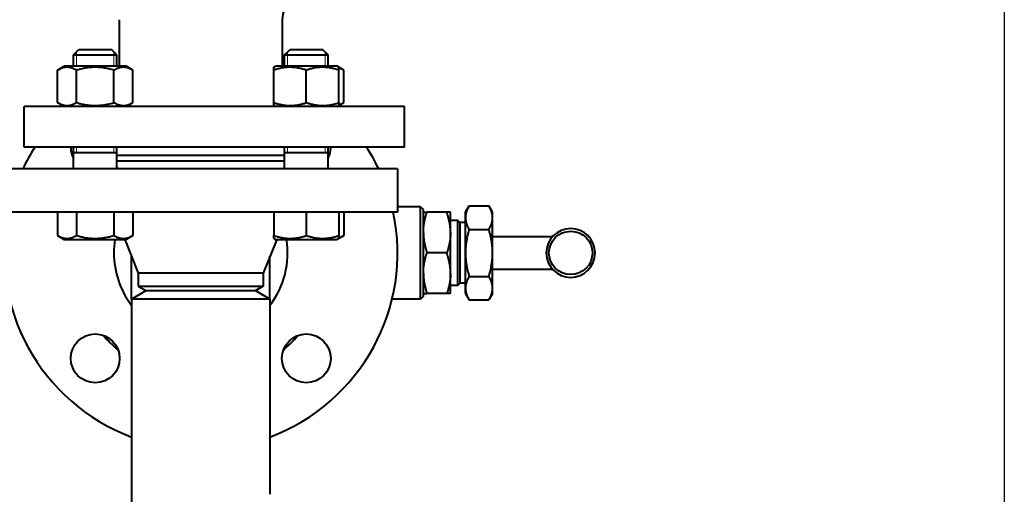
# Model space of a CAD drawing. Header units: millimetres. Extents: x -4428 to 4131, y -3615 to 4038.
# Tile 36 of 172: x 123 to 486, y -2718 to -2543. Entities that reach past the tile are written whole.
import ezdxf

# ---------------------------------------------------------------- set-up
doc = ezdxf.new("R2010")
doc.units = ezdxf.units.MM
doc.linetypes.add('K5LT_BASIC', pattern=[0])
doc.linetypes.add('K5LT_THIN', pattern=[0])
doc.layers.add('Системный слой', color=7, linetype='Continuous')
doc.styles.add('KDIMTEXTSTYLE', font='GOST_AU.SHX', dxfattribs={"width": 0.96, "oblique": 15, "height": 5})
doc.dimstyles.new('KDIMSTYLE (1.00)', dxfattribs={"dimtxt": 5, "dimasz": 1, "dimexe": 2, "dimexo": 0, "dimgap": 1, "dimtad": 1, "dimtxsty": 'KDIMTEXTSTYLE', "dimsah": 1, "dimcen": 0, "dimdle": 1, "dimadec": 0, "dimazin": 0, "dimtfac": 0.667, "dimtmove": 0, "dimatfit": 3, "dimfxl": 1, "dimtvp": 1, "dimtolj": 1, "dimtzin": 0, "dimarcsym": 0})

# ---------------------------------------------------------------- blocks, each defined once
blk = doc.blocks.new('KDIMARROW_01')
at = {"layer": 'Системный слой'}
blk.add_hatch(color=0, dxfattribs=at).paths.add_polyline_path([(-5, -0.66), (0, 0), (-5, 0.66), (-4.5, 0)])
at = {"layer": 'Системный слой', "color": 0, "linetype": 'K5LT_THIN', "lineweight": 20}
for p, q in [((-4.5, 0), (-5, 0.66)), ((-5, 0.66), (0, 0)), ((0, 0), (-5, -0.66)), ((-5, -0.66), (-4.5, 0)), ((0, 0), (-1, 0))]:
    blk.add_line(p, q, dxfattribs=at)
blk = doc.blocks.new('U15')
at = {"layer": 'Системный слой', "color": 150, "linetype": 'K5LT_BASIC', "lineweight": 40, "true_color": 0x0080ff}
for p, q in [((159.66, -2542.59), (159.66, -2559.79)), ((219.66, -2542.59), (219.66, -2559.79)), ((142.77, -2555.59), (144.77, -2553.59)), ((142.77, -2559.79), (142.77, -2555.59)), ((142.77, -2555.59), (158.77, -2555.59)), ((144.77, -2553.59), (156.77, -2553.59)), ((158.77, -2555.59), (156.77, -2553.59)), ((158.77, -2555.59), (156.77, -2553.59)), ((158.77, -2559.79), (158.77, -2555.59)), ((220.55, -2555.59), (222.55, -2553.59)), ((220.55, -2559.79), (220.55, -2555.59)), ((220.55, -2555.59), (236.55, -2555.59)), ((222.55, -2553.59), (234.55, -2553.59)), ((236.55, -2555.59), (234.55, -2553.59)), ((236.55, -2555.59), (234.55, -2553.59)), ((236.55, -2559.79), (236.55, -2555.59)), ((136.92, -2561.21), (139.37, -2559.79)), ((162.17, -2559.79), (139.37, -2559.79)), ((164.63, -2561.21), (162.17, -2559.79)), ((216.55, -2560.14), (217.15, -2559.79)), ((216.55, -2561.21), (216.55, -2560.14)), ((239.95, -2559.79), (217.15, -2559.79)), ((240.55, -2560.14), (239.95, -2559.79)), ((242.41, -2561.21), (240.55, -2560.14)), ((240.55, -2560.14), (240.55, -2561.21)), ((136.92, -2573.17), (136.92, -2561.21)), ((143.84, -2573.17), (143.84, -2561.21)), ((157.7, -2573.17), (157.7, -2561.21)), ((164.63, -2573.17), (164.63, -2561.21)), ((216.55, -2573.17), (216.55, -2561.21)), ((228.55, -2573.17), (228.55, -2561.21)), ((240.55, -2573.17), (240.55, -2561.21)), ((242.41, -2573.17), (242.41, -2561.21)), ((264.66, -2574.59), (124.66, -2574.59)), ((124.66, -2589.59), (124.66, -2574.59)), ((139.37, -2574.59), (136.92, -2573.17)), ((162.17, -2574.59), (164.63, -2573.17)), ((216.55, -2574.25), (216.55, -2573.17)), ((217.15, -2574.59), (216.55, -2574.25)), ((239.95, -2574.59), (240.55, -2574.25)), ((240.55, -2574.25), (242.41, -2573.17)), ((240.55, -2573.17), (240.55, -2574.25)), ((264.66, -2589.59), (264.66, -2574.59)), ((264.66, -2589.59), (124.66, -2589.59)), ((142.66, -2589.59), (142.77, -2589.7)), ((142.77, -2597.59), (142.77, -2589.59)), ((158.77, -2597.59), (158.77, -2589.59)), ((220.55, -2597.59), (220.55, -2589.59)), ((236.66, -2589.59), (236.55, -2589.7)), ((236.55, -2597.59), (236.55, -2589.59)), ((142.77, -2591.59), (158.77, -2591.59)), ((158.77, -2592.59), (220.55, -2592.59)), ((220.55, -2591.59), (236.55, -2591.59)), ((158.77, -2594.59), (220.55, -2594.59)), ((262.16, -2597.59), (117.16, -2597.59)), ((142.66, -2597.59), (142.77, -2597.48)), ((236.66, -2597.59), (236.55, -2597.48)), ((262.16, -2597.59), (262.16, -2613.59)), ((287.16, -2613.59), (288.5, -2611.27)), ((288.5, -2611.27), (295.82, -2611.27)), ((297.16, -2613.59), (295.82, -2611.27)), ((262.16, -2613.59), (117.16, -2613.59)), ((136.92, -2613.59), (136.92, -2622.17)), ((143.84, -2613.59), (143.84, -2622.17)), ((157.7, -2613.59), (157.7, -2622.17)), ((164.63, -2613.59), (164.63, -2622.17)), ((216.55, -2613.59), (216.55, -2622.17)), ((228.55, -2613.59), (228.55, -2622.17)), ((240.55, -2613.59), (240.55, -2622.17)), ((242.41, -2613.59), (242.41, -2622.17)), ((270.66, -2611.59), (262.16, -2611.59)), ((271.66, -2612.59), (270.66, -2611.59)), ((270.66, -2645.59), (270.66, -2611.59)), ((271.66, -2644.59), (271.66, -2612.59)), ((271.66, -2613.59), (273, -2613.59)), ((280.32, -2613.59), (273, -2613.59)), ((273, -2613.59), (273, -2613.59)), ((280.32, -2613.59), (273, -2613.59)), ((280.32, -2613.59), (280.32, -2613.59)), ((281.66, -2613.59), (280.32, -2613.59)), ((281.66, -2621), (281.66, -2613.59)), ((287.16, -2615.6), (287.16, -2613.59)), ((297.16, -2615.6), (297.16, -2613.59)), ((284.35, -2616.59), (281.66, -2616.59)), ((284.35, -2640.59), (284.35, -2616.59)), ((285.16, -2617.4), (284.35, -2616.59)), ((285.16, -2639.78), (285.16, -2617.4)), ((287.16, -2617.4), (285.16, -2617.4)), ((287.16, -2628.59), (287.16, -2615.6)), ((297.16, -2628.59), (297.16, -2615.6)), ((136.92, -2622.17), (139.37, -2623.59)), ((164.63, -2622.17), (162.17, -2623.59)), ((216.55, -2623.25), (216.55, -2622.17)), ((242.41, -2622.17), (240.55, -2623.25)), ((240.55, -2622.17), (240.55, -2623.25)), ((281.66, -2621), (281.66, -2621.18)), ((281.66, -2636), (281.66, -2621.18)), ((288.5, -2619.93), (295.82, -2619.93)), ((139.37, -2623.59), (162.17, -2623.59)), ((161.66, -2623.59), (166.66, -2636.09)), ((217.66, -2623.59), (212.66, -2636.09)), ((216.55, -2623.25), (217.15, -2623.59)), ((217.15, -2623.59), (228.55, -2623.59)), ((228.55, -2623.59), (239.95, -2623.59)), ((240.55, -2623.25), (239.95, -2623.59)), ((297.16, -2622.59), (319.22, -2622.59)), ((273, -2628.59), (273, -2628.59)), ((280.32, -2628.59), (273, -2628.59)), ((280.32, -2628.59), (273, -2628.59)), ((280.32, -2628.59), (280.32, -2628.59)), ((287.16, -2641.58), (287.16, -2628.59)), ((297.16, -2641.58), (297.16, -2628.59)), ((164.16, -2645.59), (164.16, -2629.84)), ((215.16, -2645.59), (215.16, -2629.84)), ((166.66, -2636.09), (166.66, -2640.86)), ((189.66, -2636.09), (166.66, -2636.09)), ((212.66, -2636.09), (189.66, -2636.09)), ((212.66, -2636.09), (212.66, -2640.86)), ((281.66, -2636), (281.66, -2636.18)), ((281.66, -2643.59), (281.66, -2636.18)), ((297.16, -2634.59), (319.22, -2634.59)), ((285.16, -2639.78), (284.35, -2640.59)), ((287.16, -2639.78), (285.16, -2639.78)), ((288.5, -2637.25), (295.82, -2637.25)), ((164.16, -2645.59), (169.36, -2642.59)), ((166.66, -2640.86), (189.66, -2640.86)), ((166.66, -2640.86), (169.66, -2642.59)), ((209.97, -2642.59), (169.36, -2642.59)), ((189.66, -2640.86), (212.66, -2640.86)), ((212.66, -2640.86), (209.66, -2642.59)), ((215.16, -2645.59), (209.97, -2642.59)), ((271.66, -2643.59), (273, -2643.59)), ((280.32, -2643.59), (273, -2643.59)), ((280.32, -2643.59), (273, -2643.59)), ((273, -2643.59), (273, -2643.59)), ((280.32, -2643.59), (280.32, -2643.59)), ((281.66, -2643.59), (280.32, -2643.59)), ((284.35, -2640.59), (281.66, -2640.59)), ((287.16, -2643.59), (287.16, -2641.58)), ((287.16, -2643.59), (288.5, -2645.91)), ((297.16, -2643.59), (295.82, -2645.91)), ((297.16, -2643.59), (297.16, -2641.58)), ((164.16, -2645.59), (164.16, -2717.59)), ((215.16, -2645.59), (164.16, -2645.59)), ((215.16, -2645.59), (215.16, -2717.59)), ((270.66, -2645.59), (260.14, -2645.59)), ((271.66, -2644.59), (270.66, -2645.59)), ((288.5, -2645.91), (295.82, -2645.91)), ((164.16, -2717.59), (164.16, -2892.59))]:
    blk.add_line(p, q, dxfattribs=at)
at = {"layer": 'Системный слой', "color": 7, "linetype": 'K5LT_THIN', "lineweight": 20}
for p, q in [((143.86, -2555.59), (143.86, -2554.51)), ((143.86, -2559.79), (143.86, -2555.59)), ((157.69, -2555.59), (157.69, -2554.51)), ((157.69, -2559.79), (157.69, -2555.59)), ((221.64, -2555.59), (221.64, -2554.51)), ((221.64, -2559.79), (221.64, -2555.59)), ((235.47, -2555.59), (235.47, -2554.51)), ((235.47, -2559.79), (235.47, -2555.59)), ((143.86, -2591.59), (143.86, -2589.59)), ((157.69, -2591.59), (157.69, -2589.59)), ((221.64, -2591.59), (221.64, -2589.59)), ((235.47, -2591.59), (235.47, -2589.59))]:
    blk.add_line(p, q, dxfattribs=at)
at = {"layer": 'Системный слой', "color": 150, "linetype": 'K5LT_BASIC', "lineweight": 40, "true_color": 0x0080ff}
for centre, radius in [((325.93, -2628.59), 8), ((150.77, -2667.48), 9), ((228.55, -2667.48), 9)]:
    blk.add_circle(centre, radius, dxfattribs=at)
for centre, radius, start, end in [((229.66, -2542.59), 10, 90.0001, 180), ((189.66, -2628.59), 72.5, 147.4571, 154.6855), ((150.77, -2589.7), 9, 179.3053, 207.266), ((228.55, -2589.7), 9, 0, 0.6947), ((189.66, -2628.59), 72.5, 25.3145, 32.5429), ((228.55, -2589.7), 9, 332.734, 0), ((189.66, -2628.59), 72.5, 168.0595, 249.4072), ((189.66, -2628.59), 72.5, 290.5928, 11.9405), ((325.93, -2628.59), 9, 0, 180), ((189.66, -2628.59), 32, 171.0107, 180), ((189.66, -2628.59), 32, 322.8327, 8.9893), ((189.66, -2628.59), 32, 180, 217.1673), ((325.93, -2628.59), 9, 180, 0), ((189.66, -2628.59), 47, 220.3523, 229.6477), ((189.66, -2628.59), 47, 310.3523, 319.6477)]:
    blk.add_arc(centre, radius, start, end, dxfattribs=at)
for points, knots in [([(143.84, -2561.21), (143.58, -2561.05), (143.13, -2560.82), (142.54, -2560.57), (142.14, -2560.43), (141.76, -2560.31), (141.37, -2560.23), (140.92, -2560.16), (140.5, -2560.13), (140.1, -2560.14), (139.71, -2560.18), (139.34, -2560.24), (138.91, -2560.34), (138.32, -2560.52), (137.63, -2560.82), (137.13, -2561.08), (136.92, -2561.21)], [0, 0, 0, 0, 2.031977, 3.339718, 4.35691, 4.982864, 6.146734, 7.197334, 8.231074, 9.204643, 10.126104, 11.032386, 11.927409, 13.242826, 15.356581, 17, 17, 17, 17]), ([(157.7, -2561.21), (157.38, -2561.12), (156.55, -2560.89), (155.05, -2560.55), (153.55, -2560.3), (152.38, -2560.2), (151.73, -2560.16), (151.31, -2560.14), (150.96, -2560.14), (150.58, -2560.14), (150.11, -2560.15), (149.54, -2560.17), (148.72, -2560.23), (147.53, -2560.37), (146.18, -2560.62), (144.91, -2560.91), (144.2, -2561.11), (143.84, -2561.21)], [0, 0, 0, 0, 3.152296, 8.024027, 14.430358, 17.4743, 18.996271, 20.518242, 21.409855, 22.301468, 24.084694, 25.867919, 27.651145, 31.792504, 37.072525, 40.536262, 44, 44, 44, 44]), ([(164.63, -2561.21), (164.36, -2561.05), (163.91, -2560.82), (163.33, -2560.57), (162.93, -2560.43), (162.54, -2560.31), (162.15, -2560.23), (161.71, -2560.16), (161.28, -2560.13), (160.88, -2560.14), (160.49, -2560.18), (160.12, -2560.24), (159.69, -2560.34), (159.1, -2560.52), (158.42, -2560.82), (157.92, -2561.08), (157.7, -2561.21)], [0, 0, 0, 0, 2.031977, 3.339718, 4.35691, 4.982864, 6.146734, 7.197334, 8.231074, 9.204643, 10.126104, 11.032386, 11.927409, 13.242826, 15.356581, 17, 17, 17, 17]), ([(228.55, -2561.21), (228.14, -2561.07), (227.54, -2560.89), (226.67, -2560.66), (226.06, -2560.52), (225.35, -2560.38), (224.79, -2560.29), (224.11, -2560.21), (223.49, -2560.16), (222.76, -2560.13), (222.06, -2560.14), (221.39, -2560.18), (220.74, -2560.24), (220.01, -2560.34), (218.98, -2560.52), (217.8, -2560.82), (216.93, -2561.08), (216.55, -2561.21)], [0, 0, 0, 0, 1.889793, 2.772286, 3.97396, 4.613199, 5.962253, 6.508307, 7.620707, 8.715255, 9.746093, 10.721757, 11.68135, 12.629021, 14.021816, 16.259909, 18, 18, 18, 18]), ([(240.55, -2561.21), (240.14, -2561.07), (239.54, -2560.89), (238.67, -2560.66), (238.06, -2560.52), (237.35, -2560.38), (236.79, -2560.29), (236.11, -2560.21), (235.49, -2560.16), (234.76, -2560.13), (234.06, -2560.14), (233.39, -2560.18), (232.74, -2560.24), (232.01, -2560.34), (230.98, -2560.52), (229.8, -2560.82), (228.93, -2561.08), (228.55, -2561.21)], [0, 0, 0, 0, 1.889793, 2.772286, 3.97396, 4.613199, 5.962253, 6.508307, 7.620707, 8.715255, 9.746093, 10.721757, 11.68135, 12.629021, 14.021816, 16.259909, 18, 18, 18, 18]), ([(242.41, -2561.21), (242.22, -2561.1), (241.88, -2560.92), (241.26, -2560.63), (240.84, -2560.47), (240.55, -2560.38)], [0, 0, 0, 0, 1.918281, 3.26766, 6, 6, 6, 6]), ([(136.92, -2573.17), (137.19, -2573.33), (137.63, -2573.56), (138.22, -2573.82), (138.62, -2573.96), (139, -2574.07), (139.39, -2574.16), (139.84, -2574.22), (140.26, -2574.25), (140.66, -2574.24), (141.05, -2574.21), (141.43, -2574.15), (141.85, -2574.05), (142.44, -2573.86), (143.13, -2573.57), (143.63, -2573.3), (143.84, -2573.17)], [0, 0, 0, 0, 2.031977, 3.339718, 4.35691, 4.982864, 6.146734, 7.197334, 8.231074, 9.204643, 10.126104, 11.032386, 11.927409, 13.242826, 15.356581, 17, 17, 17, 17]), ([(143.84, -2573.17), (144.17, -2573.27), (144.99, -2573.49), (146.49, -2573.84), (148, -2574.08), (149.16, -2574.19), (149.81, -2574.23), (150.23, -2574.24), (150.58, -2574.25), (150.96, -2574.25), (151.44, -2574.24), (152.01, -2574.21), (152.83, -2574.15), (154.02, -2574.01), (155.37, -2573.77), (156.63, -2573.47), (157.35, -2573.28), (157.7, -2573.17)], [0, 0, 0, 0, 3.152296, 8.024027, 14.430358, 17.4743, 18.996271, 20.518242, 21.409855, 22.301468, 24.084694, 25.867919, 27.651145, 31.792504, 37.072525, 40.536262, 44, 44, 44, 44]), ([(157.7, -2573.17), (157.97, -2573.33), (158.42, -2573.56), (159, -2573.82), (159.4, -2573.96), (159.79, -2574.07), (160.18, -2574.16), (160.62, -2574.22), (161.05, -2574.25), (161.45, -2574.24), (161.84, -2574.21), (162.21, -2574.15), (162.64, -2574.05), (163.23, -2573.86), (163.91, -2573.57), (164.41, -2573.3), (164.63, -2573.17)], [0, 0, 0, 0, 2.031977, 3.339718, 4.35691, 4.982864, 6.146734, 7.197334, 8.231074, 9.204643, 10.126104, 11.032386, 11.927409, 13.242826, 15.356581, 17, 17, 17, 17]), ([(216.55, -2573.17), (216.96, -2573.31), (217.57, -2573.5), (218.44, -2573.73), (219.05, -2573.86), (219.76, -2574), (220.32, -2574.09), (221, -2574.17), (221.62, -2574.22), (222.35, -2574.25), (223.05, -2574.24), (223.72, -2574.21), (224.36, -2574.15), (225.1, -2574.05), (226.12, -2573.86), (227.31, -2573.57), (228.18, -2573.3), (228.55, -2573.17)], [0, 0, 0, 0, 1.889793, 2.772286, 3.97396, 4.613199, 5.962253, 6.508307, 7.620707, 8.715255, 9.746093, 10.721757, 11.68135, 12.629021, 14.021816, 16.259909, 18, 18, 18, 18]), ([(228.55, -2573.17), (228.96, -2573.31), (229.57, -2573.5), (230.44, -2573.73), (231.05, -2573.86), (231.76, -2574), (232.32, -2574.09), (233, -2574.17), (233.62, -2574.22), (234.35, -2574.25), (235.05, -2574.24), (235.72, -2574.21), (236.36, -2574.15), (237.1, -2574.05), (238.12, -2573.86), (239.31, -2573.57), (240.18, -2573.3), (240.55, -2573.17)], [0, 0, 0, 0, 1.889793, 2.772286, 3.97396, 4.613199, 5.962253, 6.508307, 7.620707, 8.715255, 9.746093, 10.721757, 11.68135, 12.629021, 14.021816, 16.259909, 18, 18, 18, 18]), ([(240.55, -2574), (240.75, -2573.94), (241.09, -2573.82), (241.71, -2573.56), (242.13, -2573.34), (242.41, -2573.17)], [0, 0, 0, 0, 1.912507, 3.220306, 6, 6, 6, 6]), ([(158.77, -2597.1), (158.89, -2597.19), (159.05, -2597.35), (159.19, -2597.53), (159.23, -2597.59)], [0, 0, 0, 0, 3.204544, 5, 5, 5, 5]), ([(220.1, -2597.59), (220.18, -2597.48), (220.32, -2597.3), (220.49, -2597.15), (220.55, -2597.1)], [0, 0, 0, 0, 3.128969, 5, 5, 5, 5]), ([(288.5, -2611.27), (288.42, -2611.41), (288.26, -2611.7), (288.03, -2612.15), (287.82, -2612.6), (287.65, -2613.04), (287.52, -2613.4), (287.44, -2613.68), (287.39, -2613.87), (287.35, -2614.01), (287.32, -2614.13), (287.3, -2614.26), (287.27, -2614.39), (287.25, -2614.52), (287.23, -2614.65), (287.21, -2614.78), (287.2, -2614.91), (287.18, -2615.05), (287.17, -2615.19), (287.16, -2615.33), (287.16, -2615.46), (287.16, -2615.56), (287.16, -2615.6)], [0, 0, 0, 0, 0.099488, 0.204812, 0.314539, 0.418326, 0.506989, 0.568286, 0.609357, 0.637066, 0.665087, 0.693861, 0.723074, 0.752866, 0.78279, 0.813114, 0.843725, 0.874734, 0.905858, 0.937183, 0.968569, 1, 1, 1, 1]), ([(297.16, -2615.6), (297.16, -2615.53), (297.16, -2615.4), (297.15, -2615.2), (297.13, -2615), (297.11, -2614.81), (297.09, -2614.62), (297.05, -2614.43), (297.02, -2614.25), (296.98, -2614.07), (296.94, -2613.89), (296.89, -2613.73), (296.85, -2613.56), (296.8, -2613.41), (296.75, -2613.26), (296.69, -2613.11), (296.63, -2612.92), (296.53, -2612.69), (296.41, -2612.41), (296.28, -2612.13), (296.16, -2611.9), (296.08, -2611.74), (296.01, -2611.6), (295.92, -2611.45), (295.85, -2611.33), (295.82, -2611.27)], [0, 0, 0, 0, 0.045793, 0.091318, 0.136521, 0.180925, 0.224872, 0.267553, 0.309389, 0.349965, 0.390117, 0.42857, 0.465748, 0.500803, 0.535009, 0.570085, 0.606882, 0.661386, 0.729886, 0.805245, 0.858985, 0.893103, 0.914663, 0.957504, 1, 1, 1, 1]), ([(271.66, -2621), (271.66, -2620.88), (271.67, -2620.65), (271.68, -2620.31), (271.69, -2619.98), (271.72, -2619.65), (271.74, -2619.33), (271.77, -2619.01), (271.81, -2618.7), (271.85, -2618.4), (271.89, -2618.1), (271.93, -2617.82), (271.98, -2617.54), (272.03, -2617.28), (272.08, -2617.02), (272.13, -2616.76), (272.2, -2616.45), (272.29, -2616.05), (272.41, -2615.56), (272.55, -2615.08), (272.66, -2614.68), (272.74, -2614.41), (272.82, -2614.17), (272.9, -2613.9), (272.97, -2613.7), (273, -2613.59)], [0, 0, 0, 0, 0.045981, 0.091139, 0.135655, 0.179343, 0.222811, 0.26514, 0.306655, 0.346953, 0.38684, 0.425086, 0.462097, 0.497054, 0.531188, 0.566278, 0.603146, 0.657935, 0.726925, 0.802969, 0.857283, 0.891812, 0.913632, 0.95699, 1, 1, 1, 1]), ([(281.66, -2621), (281.66, -2620.88), (281.66, -2620.65), (281.65, -2620.31), (281.63, -2619.98), (281.61, -2619.65), (281.59, -2619.33), (281.55, -2619.01), (281.52, -2618.7), (281.48, -2618.4), (281.44, -2618.1), (281.39, -2617.82), (281.35, -2617.54), (281.3, -2617.28), (281.25, -2617.02), (281.2, -2616.76), (281.13, -2616.45), (281.04, -2616.05), (280.91, -2615.56), (280.78, -2615.08), (280.67, -2614.68), (280.58, -2614.41), (280.51, -2614.17), (280.43, -2613.9), (280.36, -2613.7), (280.32, -2613.59)], [0, 0, 0, 0, 0.045981, 0.091139, 0.135655, 0.179343, 0.222811, 0.26514, 0.306655, 0.346953, 0.38684, 0.425086, 0.462097, 0.497054, 0.531188, 0.566278, 0.603146, 0.657935, 0.726925, 0.802969, 0.857283, 0.891812, 0.913632, 0.95699, 1, 1, 1, 1]), ([(287.16, -2615.6), (287.16, -2615.67), (287.16, -2615.8), (287.17, -2616), (287.19, -2616.2), (287.21, -2616.4), (287.23, -2616.59), (287.26, -2616.78), (287.3, -2616.96), (287.34, -2617.14), (287.38, -2617.31), (287.43, -2617.48), (287.47, -2617.64), (287.52, -2617.79), (287.57, -2617.94), (287.63, -2618.1), (287.69, -2618.28), (287.79, -2618.51), (287.91, -2618.79), (288.04, -2619.07), (288.16, -2619.31), (288.24, -2619.46), (288.31, -2619.6), (288.4, -2619.75), (288.46, -2619.87), (288.5, -2619.93)], [0, 0, 0, 0, 0.045793, 0.091318, 0.136521, 0.180925, 0.224872, 0.267553, 0.309389, 0.349965, 0.390117, 0.42857, 0.465748, 0.500803, 0.535009, 0.570085, 0.606882, 0.661386, 0.729886, 0.805245, 0.858985, 0.893103, 0.914663, 0.957504, 1, 1, 1, 1]), ([(295.82, -2619.93), (295.9, -2619.79), (296.06, -2619.5), (296.29, -2619.06), (296.5, -2618.6), (296.67, -2618.17), (296.8, -2617.8), (296.88, -2617.52), (296.93, -2617.33), (296.97, -2617.19), (297, -2617.07), (297.02, -2616.94), (297.05, -2616.82), (297.07, -2616.69), (297.09, -2616.56), (297.11, -2616.42), (297.12, -2616.29), (297.14, -2616.15), (297.15, -2616.02), (297.15, -2615.88), (297.16, -2615.74), (297.16, -2615.65), (297.16, -2615.6)], [0, 0, 0, 0, 0.099488, 0.204812, 0.314539, 0.418326, 0.506989, 0.568286, 0.609357, 0.637066, 0.665087, 0.693861, 0.723074, 0.752866, 0.78279, 0.813114, 0.843725, 0.874734, 0.905858, 0.937183, 0.968569, 1, 1, 1, 1]), ([(136.92, -2622.17), (137.19, -2622.33), (137.63, -2622.56), (138.22, -2622.82), (138.62, -2622.96), (139, -2623.07), (139.39, -2623.16), (139.84, -2623.22), (140.26, -2623.25), (140.66, -2623.24), (141.05, -2623.21), (141.43, -2623.15), (141.85, -2623.05), (142.44, -2622.86), (143.13, -2622.57), (143.63, -2622.3), (143.84, -2622.17)], [0, 0, 0, 0, 2.031977, 3.339718, 4.35691, 4.982864, 6.146734, 7.197334, 8.231074, 9.204643, 10.126104, 11.032386, 11.927409, 13.242826, 15.356581, 17, 17, 17, 17]), ([(143.84, -2622.17), (144.17, -2622.27), (144.99, -2622.49), (146.49, -2622.84), (148, -2623.08), (149.16, -2623.19), (149.81, -2623.23), (150.23, -2623.24), (150.58, -2623.25), (150.96, -2623.25), (151.44, -2623.24), (152.01, -2623.21), (152.83, -2623.15), (154.02, -2623.01), (155.37, -2622.77), (156.63, -2622.47), (157.35, -2622.28), (157.7, -2622.17)], [0, 0, 0, 0, 3.152296, 8.024027, 14.430358, 17.4743, 18.996271, 20.518242, 21.409855, 22.301468, 24.084694, 25.867919, 27.651145, 31.792504, 37.072525, 40.536262, 44, 44, 44, 44]), ([(157.7, -2622.17), (157.97, -2622.33), (158.42, -2622.56), (159, -2622.82), (159.4, -2622.96), (159.79, -2623.07), (160.18, -2623.16), (160.62, -2623.22), (161.05, -2623.25), (161.45, -2623.24), (161.84, -2623.21), (162.21, -2623.15), (162.64, -2623.05), (163.23, -2622.86), (163.91, -2622.57), (164.41, -2622.3), (164.63, -2622.17)], [0, 0, 0, 0, 2.031977, 3.339718, 4.35691, 4.982864, 6.146734, 7.197334, 8.231074, 9.204643, 10.126104, 11.032386, 11.927409, 13.242826, 15.356581, 17, 17, 17, 17]), ([(216.55, -2622.17), (216.96, -2622.31), (217.57, -2622.5), (218.44, -2622.73), (219.05, -2622.86), (219.76, -2623), (220.32, -2623.09), (221, -2623.17), (221.62, -2623.22), (222.35, -2623.25), (223.05, -2623.24), (223.72, -2623.21), (224.36, -2623.15), (225.1, -2623.05), (226.12, -2622.86), (227.31, -2622.57), (228.18, -2622.3), (228.55, -2622.17)], [0, 0, 0, 0, 1.889793, 2.772286, 3.97396, 4.613199, 5.962253, 6.508307, 7.620707, 8.715255, 9.746093, 10.721757, 11.68135, 12.629021, 14.021816, 16.259909, 18, 18, 18, 18]), ([(228.55, -2622.17), (228.96, -2622.31), (229.57, -2622.5), (230.44, -2622.73), (231.05, -2622.86), (231.76, -2623), (232.32, -2623.09), (233, -2623.17), (233.62, -2623.22), (234.35, -2623.25), (235.05, -2623.24), (235.72, -2623.21), (236.36, -2623.15), (237.1, -2623.05), (238.12, -2622.86), (239.31, -2622.57), (240.18, -2622.3), (240.55, -2622.17)], [0, 0, 0, 0, 1.889793, 2.772286, 3.97396, 4.613199, 5.962253, 6.508307, 7.620707, 8.715255, 9.746093, 10.721757, 11.68135, 12.629021, 14.021816, 16.259909, 18, 18, 18, 18]), ([(240.55, -2623), (240.75, -2622.94), (241.09, -2622.82), (241.71, -2622.56), (242.13, -2622.34), (242.41, -2622.17)], [0, 0, 0, 0, 1.912507, 3.220306, 6, 6, 6, 6]), ([(271.66, -2621.18), (271.66, -2621.3), (271.67, -2621.53), (271.68, -2621.87), (271.69, -2622.2), (271.72, -2622.53), (271.74, -2622.86), (271.77, -2623.17), (271.81, -2623.48), (271.85, -2623.79), (271.89, -2624.08), (271.93, -2624.37), (271.98, -2624.64), (272.03, -2624.9), (272.08, -2625.16), (272.13, -2625.42), (272.2, -2625.74), (272.29, -2626.13), (272.41, -2626.62), (272.55, -2627.11), (272.66, -2627.51), (272.74, -2627.78), (272.82, -2628.02), (272.9, -2628.28), (272.97, -2628.49), (273, -2628.59)], [0, 0, 0, 0, 0.045981, 0.091139, 0.135655, 0.179343, 0.222811, 0.26514, 0.306655, 0.346953, 0.38684, 0.425086, 0.462097, 0.497054, 0.531188, 0.566278, 0.603146, 0.657935, 0.726925, 0.802969, 0.857283, 0.891812, 0.913632, 0.95699, 1, 1, 1, 1]), ([(281.66, -2621.18), (281.66, -2621.3), (281.66, -2621.53), (281.65, -2621.87), (281.63, -2622.2), (281.61, -2622.53), (281.59, -2622.86), (281.55, -2623.17), (281.52, -2623.48), (281.48, -2623.79), (281.44, -2624.08), (281.39, -2624.37), (281.35, -2624.64), (281.3, -2624.9), (281.25, -2625.16), (281.2, -2625.42), (281.13, -2625.74), (281.04, -2626.13), (280.91, -2626.62), (280.78, -2627.11), (280.67, -2627.51), (280.58, -2627.78), (280.51, -2628.02), (280.43, -2628.28), (280.36, -2628.49), (280.32, -2628.59)], [0, 0, 0, 0, 0.045981, 0.091139, 0.135655, 0.179343, 0.222811, 0.26514, 0.306655, 0.346953, 0.38684, 0.425086, 0.462097, 0.497054, 0.531188, 0.566278, 0.603146, 0.657935, 0.726925, 0.802969, 0.857283, 0.891812, 0.913632, 0.95699, 1, 1, 1, 1]), ([(288.5, -2619.93), (288.42, -2620.21), (288.33, -2620.54), (288.17, -2621.12), (288.02, -2621.73), (287.82, -2622.6), (287.65, -2623.47), (287.52, -2624.2), (287.44, -2624.75), (287.39, -2625.13), (287.35, -2625.41), (287.32, -2625.65), (287.3, -2625.91), (287.27, -2626.16), (287.25, -2626.42), (287.23, -2626.68), (287.21, -2626.95), (287.2, -2627.22), (287.18, -2627.49), (287.17, -2627.76), (287.16, -2628.04), (287.16, -2628.32), (287.16, -2628.5), (287.16, -2628.59)], [0, 0, 0, 0, 0.099488, 0.117234, 0.204812, 0.314539, 0.420513, 0.506989, 0.568286, 0.609357, 0.637066, 0.665087, 0.693861, 0.723074, 0.752866, 0.78279, 0.813114, 0.843725, 0.874734, 0.905858, 0.937183, 0.968569, 1, 1, 1, 1]), ([(297.16, -2628.59), (297.16, -2628.46), (297.16, -2628.19), (297.15, -2627.79), (297.13, -2627.44), (297.12, -2627.18), (297.11, -2626.92), (297.09, -2626.62), (297.05, -2626.24), (297.02, -2625.88), (296.98, -2625.52), (296.94, -2625.18), (296.89, -2624.84), (296.85, -2624.52), (296.8, -2624.21), (296.75, -2623.91), (296.69, -2623.6), (296.63, -2623.24), (296.53, -2622.78), (296.41, -2622.21), (296.28, -2621.65), (296.15, -2621.12), (296.03, -2620.69), (295.92, -2620.29), (295.85, -2620.05), (295.82, -2619.93)], [0, 0, 0, 0, 0.045793, 0.091318, 0.136521, 0.165244, 0.180925, 0.224872, 0.267553, 0.309389, 0.349965, 0.390117, 0.42857, 0.465748, 0.500803, 0.535009, 0.570085, 0.606882, 0.661386, 0.729886, 0.805245, 0.858985, 0.916, 0.957504, 1, 1, 1, 1]), ([(271.66, -2636), (271.66, -2635.88), (271.67, -2635.65), (271.68, -2635.31), (271.69, -2634.98), (271.72, -2634.65), (271.74, -2634.33), (271.77, -2634.01), (271.81, -2633.7), (271.85, -2633.4), (271.89, -2633.1), (271.93, -2632.82), (271.98, -2632.54), (272.03, -2632.28), (272.08, -2632.02), (272.13, -2631.76), (272.2, -2631.45), (272.29, -2631.05), (272.41, -2630.56), (272.55, -2630.08), (272.66, -2629.68), (272.74, -2629.41), (272.82, -2629.17), (272.9, -2628.9), (272.97, -2628.7), (273, -2628.59)], [0, 0, 0, 0, 0.045981, 0.091139, 0.135655, 0.179343, 0.222811, 0.26514, 0.306655, 0.346953, 0.38684, 0.425086, 0.462097, 0.497054, 0.531188, 0.566278, 0.603146, 0.657935, 0.726925, 0.802969, 0.857283, 0.891812, 0.913632, 0.95699, 1, 1, 1, 1]), ([(281.66, -2636), (281.66, -2635.88), (281.66, -2635.65), (281.65, -2635.31), (281.63, -2634.98), (281.61, -2634.65), (281.59, -2634.33), (281.55, -2634.01), (281.52, -2633.7), (281.48, -2633.4), (281.44, -2633.1), (281.39, -2632.82), (281.35, -2632.54), (281.3, -2632.28), (281.25, -2632.02), (281.2, -2631.76), (281.13, -2631.45), (281.04, -2631.05), (280.91, -2630.56), (280.78, -2630.08), (280.67, -2629.68), (280.58, -2629.41), (280.51, -2629.17), (280.43, -2628.9), (280.36, -2628.7), (280.32, -2628.59)], [0, 0, 0, 0, 0.045981, 0.091139, 0.135655, 0.179343, 0.222811, 0.26514, 0.306655, 0.346953, 0.38684, 0.425086, 0.462097, 0.497054, 0.531188, 0.566278, 0.603146, 0.657935, 0.726925, 0.802969, 0.857283, 0.891812, 0.913632, 0.95699, 1, 1, 1, 1]), ([(287.16, -2628.59), (287.16, -2628.73), (287.16, -2628.99), (287.17, -2629.39), (287.18, -2629.74), (287.2, -2630.01), (287.21, -2630.26), (287.23, -2630.56), (287.26, -2630.94), (287.3, -2631.3), (287.34, -2631.66), (287.38, -2632.01), (287.43, -2632.34), (287.47, -2632.67), (287.52, -2632.97), (287.57, -2633.27), (287.63, -2633.58), (287.69, -2633.95), (287.79, -2634.4), (287.91, -2634.97), (288.04, -2635.54), (288.17, -2636.07), (288.29, -2636.5), (288.4, -2636.9), (288.46, -2637.13), (288.5, -2637.25)], [0, 0, 0, 0, 0.045793, 0.091318, 0.136521, 0.165244, 0.180925, 0.224872, 0.267553, 0.309389, 0.349965, 0.390117, 0.42857, 0.465748, 0.500803, 0.535009, 0.570085, 0.606882, 0.661386, 0.729886, 0.805245, 0.858985, 0.916, 0.957504, 1, 1, 1, 1]), ([(295.82, -2637.25), (295.9, -2636.97), (295.99, -2636.64), (296.15, -2636.06), (296.3, -2635.45), (296.5, -2634.58), (296.67, -2633.71), (296.8, -2632.98), (296.88, -2632.43), (296.93, -2632.06), (296.97, -2631.77), (297, -2631.53), (297.02, -2631.28), (297.05, -2631.02), (297.07, -2630.76), (297.09, -2630.5), (297.11, -2630.23), (297.12, -2629.96), (297.14, -2629.69), (297.15, -2629.42), (297.15, -2629.14), (297.16, -2628.87), (297.16, -2628.68), (297.16, -2628.59)], [0, 0, 0, 0, 0.099488, 0.117234, 0.204812, 0.314539, 0.420513, 0.506989, 0.568286, 0.609357, 0.637066, 0.665087, 0.693861, 0.723074, 0.752866, 0.78279, 0.813114, 0.843725, 0.874734, 0.905858, 0.937183, 0.968569, 1, 1, 1, 1]), ([(271.66, -2636.18), (271.66, -2636.3), (271.67, -2636.53), (271.68, -2636.87), (271.69, -2637.2), (271.72, -2637.53), (271.74, -2637.86), (271.77, -2638.17), (271.81, -2638.48), (271.85, -2638.79), (271.89, -2639.08), (271.93, -2639.37), (271.98, -2639.64), (272.03, -2639.9), (272.08, -2640.16), (272.13, -2640.42), (272.2, -2640.74), (272.29, -2641.13), (272.41, -2641.62), (272.55, -2642.11), (272.66, -2642.51), (272.74, -2642.78), (272.82, -2643.02), (272.9, -2643.28), (272.97, -2643.49), (273, -2643.59)], [0, 0, 0, 0, 0.045981, 0.091139, 0.135655, 0.179343, 0.222811, 0.26514, 0.306655, 0.346953, 0.38684, 0.425086, 0.462097, 0.497054, 0.531188, 0.566278, 0.603146, 0.657935, 0.726925, 0.802969, 0.857283, 0.891812, 0.913632, 0.95699, 1, 1, 1, 1]), ([(281.66, -2636.18), (281.66, -2636.3), (281.66, -2636.53), (281.65, -2636.87), (281.63, -2637.2), (281.61, -2637.53), (281.59, -2637.86), (281.55, -2638.17), (281.52, -2638.48), (281.48, -2638.79), (281.44, -2639.08), (281.39, -2639.37), (281.35, -2639.64), (281.3, -2639.9), (281.25, -2640.16), (281.2, -2640.42), (281.13, -2640.74), (281.04, -2641.13), (280.91, -2641.62), (280.78, -2642.11), (280.67, -2642.51), (280.58, -2642.78), (280.51, -2643.02), (280.43, -2643.28), (280.36, -2643.49), (280.32, -2643.59)], [0, 0, 0, 0, 0.045981, 0.091139, 0.135655, 0.179343, 0.222811, 0.26514, 0.306655, 0.346953, 0.38684, 0.425086, 0.462097, 0.497054, 0.531188, 0.566278, 0.603146, 0.657935, 0.726925, 0.802969, 0.857283, 0.891812, 0.913632, 0.95699, 1, 1, 1, 1]), ([(288.5, -2637.25), (288.42, -2637.39), (288.26, -2637.68), (288.03, -2638.13), (287.82, -2638.58), (287.65, -2639.02), (287.52, -2639.38), (287.44, -2639.66), (287.39, -2639.85), (287.35, -2639.99), (287.32, -2640.11), (287.3, -2640.24), (287.27, -2640.37), (287.25, -2640.5), (287.23, -2640.63), (287.21, -2640.76), (287.2, -2640.9), (287.18, -2641.03), (287.17, -2641.17), (287.16, -2641.31), (287.16, -2641.44), (287.16, -2641.54), (287.16, -2641.58)], [0, 0, 0, 0, 0.099488, 0.204812, 0.314539, 0.418326, 0.506989, 0.568286, 0.609357, 0.637066, 0.665087, 0.693861, 0.723074, 0.752866, 0.78279, 0.813114, 0.843725, 0.874734, 0.905858, 0.937183, 0.968569, 1, 1, 1, 1]), ([(297.16, -2641.58), (297.16, -2641.51), (297.16, -2641.38), (297.15, -2641.18), (297.13, -2640.98), (297.11, -2640.79), (297.09, -2640.6), (297.05, -2640.41), (297.02, -2640.23), (296.98, -2640.05), (296.94, -2639.87), (296.89, -2639.71), (296.85, -2639.55), (296.8, -2639.39), (296.75, -2639.24), (296.69, -2639.09), (296.63, -2638.91), (296.53, -2638.68), (296.41, -2638.39), (296.28, -2638.11), (296.16, -2637.88), (296.08, -2637.72), (296.01, -2637.58), (295.92, -2637.43), (295.85, -2637.31), (295.82, -2637.25)], [0, 0, 0, 0, 0.045793, 0.091318, 0.136521, 0.180925, 0.224872, 0.267553, 0.309389, 0.349965, 0.390117, 0.42857, 0.465748, 0.500803, 0.535009, 0.570085, 0.606882, 0.661386, 0.729886, 0.805245, 0.858985, 0.893103, 0.914663, 0.957504, 1, 1, 1, 1]), ([(287.16, -2641.58), (287.16, -2641.65), (287.16, -2641.78), (287.17, -2641.98), (287.19, -2642.18), (287.21, -2642.38), (287.23, -2642.57), (287.26, -2642.76), (287.3, -2642.94), (287.34, -2643.12), (287.38, -2643.29), (287.43, -2643.46), (287.47, -2643.62), (287.52, -2643.77), (287.57, -2643.92), (287.63, -2644.08), (287.69, -2644.26), (287.79, -2644.49), (287.91, -2644.77), (288.04, -2645.05), (288.16, -2645.29), (288.24, -2645.44), (288.31, -2645.58), (288.4, -2645.73), (288.46, -2645.85), (288.5, -2645.91)], [0, 0, 0, 0, 0.045793, 0.091318, 0.136521, 0.180925, 0.224872, 0.267553, 0.309389, 0.349965, 0.390117, 0.42857, 0.465748, 0.500803, 0.535009, 0.570085, 0.606882, 0.661386, 0.729886, 0.805245, 0.858985, 0.893103, 0.914663, 0.957504, 1, 1, 1, 1]), ([(295.82, -2645.91), (295.9, -2645.77), (296.06, -2645.48), (296.29, -2645.04), (296.5, -2644.58), (296.67, -2644.15), (296.8, -2643.78), (296.88, -2643.5), (296.93, -2643.31), (296.97, -2643.17), (297, -2643.05), (297.02, -2642.93), (297.05, -2642.8), (297.07, -2642.67), (297.09, -2642.54), (297.11, -2642.4), (297.12, -2642.27), (297.14, -2642.13), (297.15, -2642), (297.15, -2641.86), (297.16, -2641.72), (297.16, -2641.63), (297.16, -2641.58)], [0, 0, 0, 0, 0.099488, 0.204812, 0.314539, 0.418326, 0.506989, 0.568286, 0.609357, 0.637066, 0.665087, 0.693861, 0.723074, 0.752866, 0.78279, 0.813114, 0.843725, 0.874734, 0.905858, 0.937183, 0.968569, 1, 1, 1, 1])]:
    blk.add_open_spline(points, degree=3, knots=knots, dxfattribs=at)

msp = doc.modelspace()

# ---------------------------------------------------------------- block references
at = {"layer": 'Системный слой'}
msp.add_blockref('U15', (0, 0), dxfattribs=at)

# ---------------------------------------------------------------- dimensions: what is measured, and where the dimension line sits
at = {"layer": 'Системный слой', "color": 7}
msp.add_linear_dim(base=(-4135.336, -3331.475), p1=(485.664, -2263.092), p2=(-4135.336, -1408.744), location=(-2079.336, -3331.475), text='\\H75.0;\\W0.965;\\Q15;\\H75.0;\\W0.965;\\Q15;\\Q15;4620', dimstyle='KDIMSTYLE (1.00)', override={"dimexo": 0, "dimblk1": 'KDIMARROW_01', "dimblk2": 'KDIMARROW_01', "dimse1": 0, "dimse2": 0, "dimclrt": 7, "dimtolj": 1}, dxfattribs=at).render()

doc.saveas('drawing.dxf')
